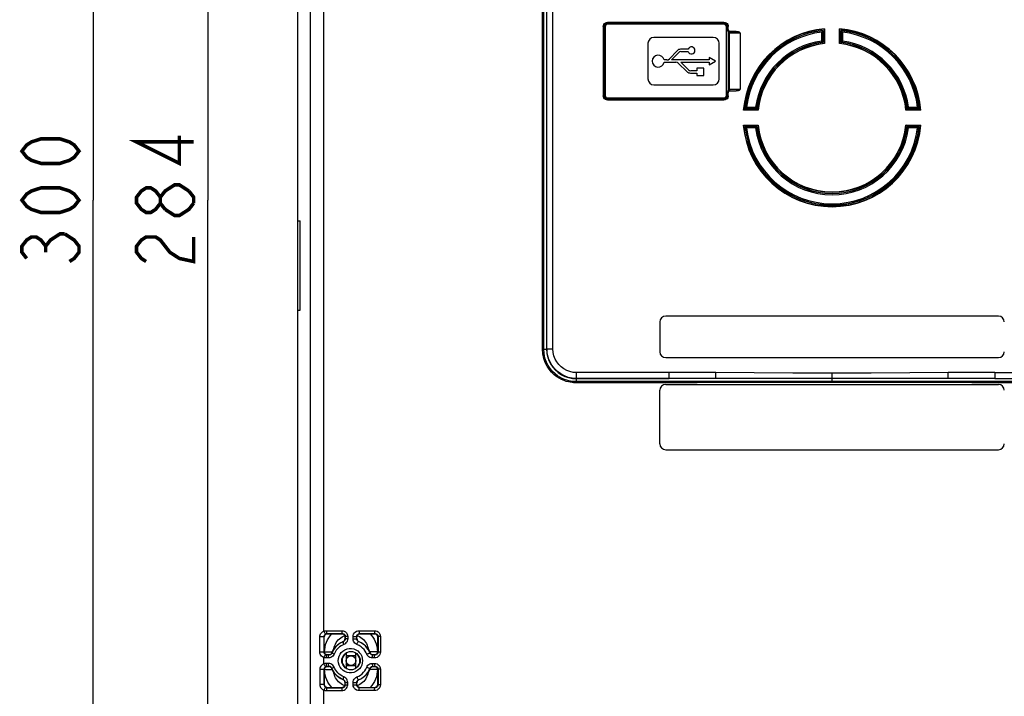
# Model space of a CAD drawing. Extents: x 30 to 410, y 34 to 287.
# Tile 19 of 66: x 30 to 85, y 158 to 196. Entities that reach past the tile are written whole.
import ezdxf

# ---------------------------------------------------------------- set-up
doc = ezdxf.new("R2010")
doc.units = 0
doc.header["$LTSCALE"] = 23.1
doc.layers.get('0').update_dxf_attribs({"linetype": 'CONTINUOUS'})
for name, color, linetype in [('ALL_AXIS', 7, 'CONTINUOUS'), ('ALL_CURVE', 7, 'CONTINUOUS'), ('ALL_DIM', 7, 'CONTINUOUS'), ('ALL_FEATURES', 7, 'CONTINUOUS')]:
    doc.layers.add(name, color=color, linetype=linetype)
doc.dimstyles.get("Standard").update_dxf_attribs({"dimtxt": 2.5, "dimasz": 2.5, "dimexe": 1.25, "dimexo": 0.625, "dimtad": 1, "dimcen": 2.5, "dimazin": 3, "dimtfac": 1, "dimtmove": 0, "dimatfit": 3})

# ---------------------------------------------------------------- blocks, each defined once
blk = doc.blocks.new('_OPEN')
at = {"color": 0, "linetype": 'BYBLOCK'}
for p, q in [((0, 0), (-1, 0.25)), ((-1, -0.25), (0, 0)), ((-1, 0), (0, 0))]:
    blk.add_line(p, q, dxfattribs=at)
blk = doc.blocks.new('*D0')
at = {"layer": 'ALL_DIM', "color": 2, "linetype": 'CONTINUOUS'}
for p, q in [((49.387, 236.238), (32.671, 236.238)), ((33.671, 236.238), (33.671, 186.238)), ((33.671, 136.238), (33.671, 186.238)), ((54.478, 136.238), (32.671, 136.238))]:
    blk.add_line(p, q, dxfattribs=at)
at = {"layer": 'ALL_DIM', "color": 2, "linetype": 'CONTINUOUS', "xscale": 2, "yscale": 2, "zscale": 2}
for p, rotation in [((33.671, 236.238), 90), ((33.671, 136.238), 270)]:
    blk.add_blockref('_OPEN', p, dxfattribs=dict(at, rotation=rotation))
blk = doc.blocks.new('*D19')
at = {"layer": 'ALL_DIM', "color": 2, "linetype": 'CONTINUOUS'}
for p, q in [((47.806, 233.571), (39.107, 233.571)), ((40.107, 233.571), (40.107, 186.238)), ((40.107, 138.904), (40.107, 186.238)), ((47.806, 138.904), (39.107, 138.904))]:
    blk.add_line(p, q, dxfattribs=at)
at = {"layer": 'ALL_DIM', "color": 2, "linetype": 'CONTINUOUS', "xscale": 2, "yscale": 2, "zscale": 2}
for p, rotation in [((40.107, 233.571), 90), ((40.107, 138.904), 270)]:
    blk.add_blockref('_OPEN', p, dxfattribs=dict(at, rotation=rotation))

msp = doc.modelspace()

# ---------------------------------------------------------------- linework, layer by layer
at = {"layer": 'ALL_AXIS', "color": 7, "linetype": 'CONTINUOUS'}
for p, q in [((68.246, 194.104), (66.131, 194.104)), ((66.642, 193.972), (68.246, 193.972)), ((68.246, 194.238), (68.246, 194.104)), ((68.592, 194.038), (68.246, 194.238)), ((68.246, 193.838), (68.592, 194.038)), ((68.246, 193.972), (68.246, 193.838)), ((67.546, 193.638), (67.546, 193.504)), ((67.946, 193.638), (67.546, 193.638)), ((67.946, 193.238), (67.946, 193.638)), ((67.546, 193.372), (67.546, 193.238)), ((67.546, 193.238), (67.946, 193.238)), ((47.872, 160.671), (47.872, 160.138)), ((48.406, 160.671), (47.872, 160.671)), ((48.406, 160.138), (48.406, 160.671)), ((47.872, 160.138), (48.406, 160.138))]:
    msp.add_line(p, q, dxfattribs=at)
msp.add_circle((48.139, 160.404), 0.267, dxfattribs=at)
for centre, radius, start, end in [((67.246, 194.638), 0.2, 199.2688, 160.7312), ((65.38, 194.038), 0.334, 11.3969, 348.6031)]:
    msp.add_arc(centre, radius, start, end, dxfattribs=at)
at = {"layer": 'ALL_CURVE', "color": 4, "linetype": 'CONTINUOUS'}
msp.add_circle((47.914, 160.179), 0.0417, dxfattribs=at)
at = {"layer": 'ALL_DIM', "color": 2, "linetype": 'CONTINUOUS', "const_width": 0.2}
for points in [[(32.871, 188.99), (32.605, 188.646), (32.338, 188.474), (31.805, 188.302), (30.738, 188.302), (30.205, 188.474), (29.938, 188.646), (29.671, 188.99), (29.938, 189.334), (30.205, 189.506), (30.738, 189.678), (31.805, 189.678), (32.338, 189.506), (32.605, 189.334), (32.871, 188.99)], [(39.307, 189.506), (36.107, 189.506), (38.507, 188.302), (38.507, 189.85)], [(32.871, 186.238), (32.605, 185.894), (32.338, 185.722), (31.805, 185.55), (30.738, 185.55), (30.205, 185.722), (29.938, 185.894), (29.671, 186.238), (29.938, 186.582), (30.205, 186.754), (30.738, 186.926), (31.805, 186.926), (32.338, 186.754), (32.605, 186.582), (32.871, 186.238)], [(37.44, 186.066), (37.174, 185.722), (36.907, 185.55), (36.64, 185.55), (36.374, 185.722), (36.107, 186.066), (36.107, 186.41), (36.374, 186.754), (36.64, 186.926), (36.907, 186.926), (37.174, 186.754), (37.44, 186.41)], [(37.707, 185.722), (37.44, 186.066), (37.44, 186.41), (37.707, 186.754), (37.974, 186.926), (38.24, 187.098), (38.507, 187.098), (39.04, 186.754)], [(39.04, 186.754), (39.307, 186.41), (39.307, 186.066)], [(39.307, 186.066), (39.04, 185.722), (38.774, 185.55), (38.507, 185.378), (38.24, 185.378), (37.707, 185.722)], [(29.938, 182.97), (29.671, 183.314), (29.671, 183.658), (29.938, 184.002), (30.205, 184.174), (30.471, 184.174), (30.738, 184.002), (31.005, 183.658), (31.271, 184.002), (31.538, 184.174), (31.805, 184.346), (32.071, 184.346)], [(32.071, 184.346), (32.605, 184.002), (32.871, 183.658), (32.871, 183.314), (32.605, 182.97), (32.338, 182.798)], [(36.64, 182.798), (36.374, 182.97), (36.107, 183.314), (36.107, 183.658), (36.374, 184.002), (36.64, 184.174), (37.174, 184.174), (37.44, 184.002), (37.707, 183.658), (37.974, 183.314), (38.507, 182.97), (39.307, 182.798), (39.307, 184.174)], [(31.005, 183.314), (31.005, 183.658)]]:
    msp.add_lwpolyline(points, dxfattribs=at)
at = {"layer": 'ALL_FEATURES', "color": 7, "linetype": 'CONTINUOUS'}
for p, q in [((45.139, 235.571), (45.139, 137.571)), ((58.955, 177.886), (58.955, 234.571)), ((59.121, 177.886), (59.121, 234.571)), ((62.533, 196.21), (69.078, 196.21)), ((69.072, 196.204), (62.539, 196.204)), ((62.3, 195.977), (62.3, 192.098)), ((62.306, 195.971), (62.306, 192.104)), ((62.372, 195.971), (62.372, 192.104)), ((69.072, 196.138), (62.539, 196.138)), ((69.239, 192.104), (69.239, 195.971)), ((69.306, 195.743), (69.306, 195.971)), ((69.311, 195.81), (69.311, 195.977)), ((69.411, 195.71), (69.752, 195.71)), ((74.624, 195.746), (74.604, 195.723)), ((74.638, 195.761), (74.624, 195.746)), ((74.638, 195.761), (74.638, 195.092)), ((74.706, 195.835), (74.72, 195.851)), ((74.706, 195.835), (74.706, 195.032)), ((74.72, 195.851), (74.72, 195.019)), ((75.558, 195.019), (75.558, 195.851)), ((75.572, 195.835), (75.558, 195.851)), ((75.572, 195.032), (75.572, 195.835)), ((75.64, 195.092), (75.64, 195.761)), ((75.805, 195.809), (75.805, 195.741)), ((75.864, 195.801), (75.896, 195.759)), ((75.896, 195.759), (75.891, 195.727)), ((68.472, 195.371), (65.139, 195.371)), ((69.326, 195.606), (69.326, 192.469)), ((69.972, 195.612), (69.972, 192.464)), ((74.583, 195.14), (74.558, 195.163)), ((74.624, 195.104), (74.583, 195.14)), ((74.638, 195.092), (74.624, 195.104)), ((75.64, 195.092), (75.659, 195.109)), ((76.928, 195.482), (76.916, 195.451)), ((76.976, 195.503), (76.928, 195.482)), ((77.044, 195.404), (77.067, 195.46)), ((64.806, 195.038), (64.806, 193.038)), ((66.439, 194.62), (66.008, 194.166)), ((67.057, 194.704), (66.632, 194.704)), ((66.66, 194.572), (67.057, 194.572)), ((68.806, 193.038), (68.806, 195.038)), ((74.706, 195.032), (74.72, 195.019)), ((75.572, 195.032), (75.558, 195.019)), ((65.863, 194.104), (65.707, 194.104)), ((65.707, 193.972), (66.37, 193.972)), ((66.131, 194.104), (66.515, 194.509)), ((67.082, 193.558), (66.642, 193.972)), ((66.507, 193.917), (67.011, 193.444)), ((67.546, 193.504), (67.219, 193.504)), ((67.193, 193.372), (67.546, 193.372)), ((65.139, 192.704), (68.472, 192.704)), ((69.306, 192.104), (69.306, 192.332)), ((69.411, 192.365), (69.752, 192.365)), ((69.078, 191.865), (62.533, 191.865)), ((62.539, 191.938), (69.072, 191.938)), ((62.539, 191.871), (69.072, 191.871)), ((69.311, 192.098), (69.311, 192.265)), ((70.175, 191.304), (70.159, 191.29)), ((70.991, 191.29), (70.159, 191.29)), ((70.978, 191.304), (70.175, 191.304)), ((70.917, 191.372), (70.249, 191.372)), ((70.917, 191.372), (70.901, 191.391)), ((70.978, 191.304), (70.991, 191.29)), ((79.3, 191.304), (79.287, 191.29)), ((80.119, 191.29), (79.287, 191.29)), ((80.103, 191.304), (79.3, 191.304)), ((79.361, 191.372), (79.372, 191.385)), ((80.029, 191.372), (79.361, 191.372)), ((79.372, 191.385), (79.409, 191.426)), ((79.409, 191.426), (79.431, 191.452)), ((80.014, 191.385), (79.991, 191.406)), ((80.029, 191.372), (80.014, 191.385)), ((80.103, 191.304), (80.119, 191.29)), ((70.175, 190.438), (70.159, 190.452)), ((70.159, 190.452), (70.991, 190.452)), ((70.175, 190.438), (70.978, 190.438)), ((70.249, 190.37), (70.264, 190.356)), ((70.249, 190.37), (70.917, 190.37)), ((70.264, 190.356), (70.287, 190.336)), ((70.869, 190.315), (70.847, 190.29)), ((70.906, 190.356), (70.869, 190.315)), ((70.917, 190.37), (70.906, 190.356)), ((70.978, 190.438), (70.991, 190.452)), ((79.3, 190.438), (79.287, 190.452)), ((79.287, 190.452), (80.119, 190.452)), ((79.3, 190.438), (80.103, 190.438)), ((79.361, 190.37), (79.377, 190.351)), ((79.361, 190.37), (80.029, 190.37)), ((80.103, 190.438), (80.119, 190.452)), ((74.472, 186), (74.464, 185.938)), ((74.605, 185.954), (74.564, 185.921)), ((74.608, 185.987), (74.605, 185.954)), ((75.67, 185.987), (75.673, 185.954)), ((75.673, 185.954), (75.714, 185.921)), ((75.806, 186), (75.814, 185.938)), ((45.139, 185.071), (45.284, 185.071)), ((45.284, 180.071), (45.284, 185.071)), ((45.139, 180.071), (45.284, 180.071)), ((84.472, 179.738), (65.806, 179.738)), ((65.472, 179.404), (65.472, 177.738)), ((65.806, 177.404), (84.472, 177.404)), ((65.806, 175.904), (84.472, 175.904)), ((84.278, 176.232), (86.884, 176.228)), ((65.472, 172.571), (65.472, 175.571)), ((65.806, 172.238), (84.472, 172.238)), ((46.639, 160.905), (46.639, 161.737)), ((46.806, 161.904), (47.639, 161.904)), ((47.702, 161.486), (47.737, 161.505)), ((47.806, 161.64), (47.806, 161.738)), ((48.472, 161.641), (48.472, 161.737)), ((48.542, 161.505), (48.576, 161.486)), ((48.639, 161.904), (49.472, 161.904)), ((49.639, 160.904), (49.639, 161.738)), ((47.039, 160.807), (47.057, 160.841)), ((47.872, 160.826), (47.872, 160.671)), ((48.406, 160.671), (48.406, 160.826)), ((49.22, 160.842), (49.239, 160.808)), ((46.806, 160.738), (46.903, 160.737)), ((49.375, 160.737), (49.472, 160.738)), ((46.639, 159.071), (46.639, 159.904)), ((46.806, 160.071), (46.903, 160.071)), ((47.057, 159.967), (47.039, 160.001)), ((47.872, 160.138), (47.872, 159.983)), ((48.406, 159.983), (48.406, 160.138)), ((49.239, 160.001), (49.22, 159.966)), ((49.375, 160.071), (49.472, 160.071)), ((49.639, 159.07), (49.639, 159.905)), ((47.737, 159.304), (47.702, 159.323)), ((47.806, 159.07), (47.806, 159.169)), ((48.472, 159.071), (48.472, 159.168)), ((48.576, 159.323), (48.542, 159.304)), ((46.806, 158.904), (47.639, 158.904)), ((48.639, 158.904), (49.472, 158.904))]:
    msp.add_line(p, q, dxfattribs=at)
at = {"layer": 'ALL_FEATURES', "color": 9, "linetype": 'CONTINUOUS'}
for p, q in [((58.88, 177.886), (58.88, 234.571)), ((59.133, 177.898), (59.133, 234.571)), ((59.467, 177.898), (59.467, 234.571)), ((45.844, 231.738), (45.844, 141.436)), ((46.619, 162.057), (46.619, 231.738)), ((62.533, 196.21), (62.539, 196.204)), ((69.072, 196.204), (69.078, 196.21)), ((62.3, 195.977), (62.306, 195.971)), ((62.406, 195.971), (62.372, 195.971)), ((62.406, 195.971), (62.406, 192.104)), ((62.539, 196.104), (62.539, 196.138)), ((69.072, 196.104), (62.539, 196.104)), ((69.072, 196.104), (69.072, 196.138)), ((69.206, 192.104), (69.206, 195.971)), ((69.206, 195.971), (69.239, 195.971)), ((69.306, 195.971), (69.311, 195.977)), ((69.311, 195.81), (69.308, 195.807)), ((69.411, 195.71), (69.408, 195.707)), ((69.752, 195.71), (69.408, 195.707)), ((74.558, 195.163), (74.558, 195.671)), ((74.624, 195.104), (74.624, 195.746)), ((75.654, 195.746), (75.654, 195.104)), ((75.72, 195.671), (75.72, 195.163)), ((69.36, 195.606), (69.326, 195.606)), ((69.972, 195.612), (69.36, 195.606)), ((69.36, 195.606), (69.36, 192.469)), ((77.098, 195.379), (77.122, 195.435)), ((69.36, 192.469), (69.326, 192.469)), ((69.36, 192.469), (69.972, 192.464)), ((69.408, 192.368), (69.411, 192.365)), ((69.408, 192.368), (69.752, 192.365)), ((62.3, 192.098), (62.306, 192.104)), ((62.406, 192.104), (62.372, 192.104)), ((62.533, 191.865), (62.539, 191.871)), ((62.539, 191.971), (62.539, 191.938)), ((62.539, 191.971), (69.072, 191.971)), ((69.072, 191.971), (69.072, 191.938)), ((69.078, 191.865), (69.072, 191.871)), ((69.206, 192.104), (69.239, 192.104)), ((69.311, 192.098), (69.306, 192.104)), ((69.308, 192.268), (69.311, 192.265)), ((70.264, 191.385), (70.906, 191.385)), ((70.339, 191.452), (70.847, 191.452)), ((79.372, 191.385), (80.014, 191.385)), ((79.431, 191.452), (79.939, 191.452)), ((70.906, 190.356), (70.264, 190.356)), ((70.847, 190.29), (70.339, 190.29)), ((80.014, 190.356), (79.372, 190.356)), ((79.939, 190.29), (79.431, 190.29)), ((74.413, 186.009), (74.405, 185.949)), ((75.865, 186.009), (75.873, 185.949)), ((58.88, 177.886), (59.121, 177.886)), ((59.133, 177.898), (59.121, 177.886)), ((59.133, 177.898), (59.467, 177.898)), ((60.8, 176.232), (60.8, 176.565)), ((66, 176.565), (60.8, 176.565)), ((66, 176.232), (66, 176.565)), ((68.618, 176.235), (68.617, 176.568)), ((75.139, 176.004), (75.139, 176.526)), ((81.66, 176.235), (81.661, 176.568)), ((84.278, 176.565), (84.278, 176.232)), ((84.278, 176.565), (89.478, 176.565)), ((60.8, 176.232), (60.791, 176.223)), ((60.792, 176.057), (60.791, 176.223)), ((66, 176.232), (60.8, 176.232)), ((84.278, 176.232), (89.478, 176.232)), ((46.754, 162.086), (47.619, 162.086)), ((46.791, 161.919), (46.806, 161.904)), ((46.791, 161.919), (47.654, 161.919)), ((47.654, 161.919), (47.639, 161.904)), ((48.59, 162.086), (49.454, 162.086)), ((48.624, 161.919), (48.639, 161.904)), ((48.624, 161.919), (49.487, 161.919)), ((49.487, 161.919), (49.472, 161.904)), ((46.382, 160.891), (46.382, 161.751)), ((46.382, 161.751), (46.625, 161.751)), ((46.625, 160.891), (46.625, 161.751)), ((46.625, 161.751), (46.639, 161.737)), ((47.716, 161.475), (47.702, 161.486)), ((47.721, 161.782), (47.789, 161.81)), ((47.821, 161.754), (47.806, 161.738)), ((47.821, 161.629), (47.806, 161.64)), ((47.821, 161.754), (47.821, 161.629)), ((47.953, 161.754), (47.821, 161.754)), ((47.953, 161.629), (47.821, 161.629)), ((47.953, 161.754), (47.953, 161.629)), ((48.256, 161.631), (48.256, 161.751)), ((48.256, 161.751), (48.458, 161.751)), ((48.256, 161.631), (48.458, 161.631)), ((48.458, 161.631), (48.458, 161.751)), ((48.458, 161.751), (48.472, 161.737)), ((48.458, 161.631), (48.472, 161.641)), ((48.49, 161.809), (48.528, 161.795)), ((48.563, 161.475), (48.576, 161.486)), ((49.655, 161.754), (49.639, 161.738)), ((49.655, 161.754), (49.655, 160.888)), ((49.788, 161.754), (49.655, 161.754)), ((49.788, 161.754), (49.788, 160.888)), ((46.382, 160.891), (46.625, 160.891)), ((46.625, 160.891), (46.639, 160.905)), ((46.655, 160.836), (46.655, 160.896)), ((46.655, 160.896), (47.084, 160.895)), ((47.068, 160.827), (47.057, 160.841)), ((49.623, 160.896), (49.194, 160.895)), ((49.21, 160.829), (49.22, 160.842)), ((49.612, 161.067), (49.623, 160.896)), ((49.623, 160.896), (49.623, 160.835)), ((49.655, 160.888), (49.639, 160.904)), ((49.788, 160.888), (49.655, 160.888)), ((46.619, 160.224), (46.619, 160.585)), ((46.877, 160.556), (46.754, 160.556)), ((46.791, 160.723), (46.806, 160.738)), ((46.913, 160.723), (46.791, 160.723)), ((46.913, 160.723), (46.903, 160.737)), ((49.454, 160.556), (49.332, 160.556)), ((49.365, 160.723), (49.375, 160.737)), ((49.487, 160.723), (49.365, 160.723)), ((49.487, 160.723), (49.472, 160.738)), ((46.382, 159.917), (46.382, 159.058)), ((46.625, 159.917), (46.382, 159.917)), ((46.625, 159.917), (46.625, 159.058)), ((46.625, 159.917), (46.639, 159.904)), ((46.655, 159.912), (46.655, 159.972)), ((46.655, 159.912), (47.084, 159.914)), ((46.666, 159.741), (46.655, 159.912)), ((46.877, 160.253), (46.754, 160.253)), ((46.791, 160.086), (46.806, 160.071)), ((46.913, 160.086), (46.791, 160.086)), ((46.913, 160.086), (46.903, 160.071)), ((47.068, 159.982), (47.057, 159.967)), ((49.623, 159.912), (49.194, 159.914)), ((49.21, 159.98), (49.22, 159.966)), ((49.332, 160.252), (49.454, 160.252)), ((49.365, 160.086), (49.375, 160.071)), ((49.365, 160.086), (49.487, 160.086)), ((49.487, 160.086), (49.472, 160.071)), ((49.623, 159.973), (49.623, 159.912)), ((49.655, 159.92), (49.639, 159.905)), ((49.655, 159.92), (49.655, 159.055)), ((49.788, 159.92), (49.655, 159.92)), ((49.788, 159.92), (49.788, 159.055)), ((47.716, 159.334), (47.702, 159.323)), ((47.821, 159.179), (47.806, 159.169)), ((47.821, 159.054), (47.821, 159.179)), ((47.821, 159.179), (47.953, 159.179)), ((47.953, 159.054), (47.953, 159.179)), ((48.256, 159.057), (48.256, 159.178)), ((48.256, 159.178), (48.458, 159.178)), ((48.458, 159.057), (48.458, 159.178)), ((48.458, 159.178), (48.472, 159.168)), ((48.563, 159.333), (48.576, 159.323)), ((46.625, 159.058), (46.382, 159.058)), ((46.619, 141.436), (46.619, 158.751)), ((46.625, 159.058), (46.639, 159.071)), ((46.754, 158.723), (47.619, 158.722)), ((46.791, 158.889), (46.806, 158.904)), ((46.791, 158.889), (47.654, 158.889)), ((47.654, 158.889), (47.639, 158.904)), ((47.789, 158.999), (47.75, 159.014)), ((47.821, 159.054), (47.806, 159.07)), ((47.821, 159.054), (47.953, 159.054)), ((48.256, 159.057), (48.458, 159.057)), ((48.458, 159.057), (48.472, 159.071)), ((48.557, 159.027), (48.49, 158.999)), ((49.454, 158.723), (48.59, 158.723)), ((48.624, 158.889), (48.639, 158.904)), ((49.487, 158.889), (48.624, 158.889)), ((49.487, 158.889), (49.472, 158.904)), ((49.655, 159.055), (49.639, 159.07)), ((49.788, 159.055), (49.655, 159.055))]:
    msp.add_line(p, q, dxfattribs=at)
at = {"layer": 'ALL_FEATURES', "color": 7, "linetype": 'CONTINUOUS'}
for points in [[(62.3, 195.977), (62.308, 196.037), (62.331, 196.093), (62.368, 196.142), (62.416, 196.179), (62.473, 196.202), (62.533, 196.21)], [(62.539, 196.204), (62.479, 196.196), (62.422, 196.173), (62.374, 196.136), (62.337, 196.088), (62.314, 196.031), (62.306, 195.971)], [(69.306, 195.971), (69.298, 196.031), (69.274, 196.088), (69.237, 196.136), (69.189, 196.173), (69.133, 196.196), (69.072, 196.204)], [(69.078, 196.21), (69.139, 196.202), (69.195, 196.179), (69.243, 196.142), (69.28, 196.093), (69.304, 196.037), (69.311, 195.977)], [(69.306, 195.743), (69.309, 195.703), (69.317, 195.667), (69.324, 195.636), (69.326, 195.606)], [(69.311, 195.81), (69.316, 195.779), (69.331, 195.751), (69.353, 195.729), (69.381, 195.715), (69.411, 195.71)], [(69.752, 195.71), (69.794, 195.708), (69.831, 195.704), (69.865, 195.696), (69.894, 195.687), (69.92, 195.675), (69.942, 195.662), (69.958, 195.646), (69.969, 195.629), (69.972, 195.612)], [(74.604, 195.723), (74.582, 195.699), (74.558, 195.671)], [(75.64, 195.761), (75.659, 195.74), (75.674, 195.723), (75.696, 195.699), (75.72, 195.671)], [(75.659, 195.109), (75.695, 195.14), (75.72, 195.163)], [(77.098, 195.379), (77.07, 195.391), (77.05, 195.4), (77.044, 195.404)], [(69.326, 192.469), (69.325, 192.446), (69.32, 192.422), (69.314, 192.396), (69.308, 192.366), (69.306, 192.332)], [(69.411, 192.365), (69.381, 192.36), (69.353, 192.346), (69.331, 192.324), (69.316, 192.296), (69.311, 192.265)], [(69.972, 192.464), (69.969, 192.446), (69.958, 192.429), (69.942, 192.413), (69.92, 192.4), (69.894, 192.388), (69.865, 192.379), (69.831, 192.372), (69.794, 192.367), (69.752, 192.365)], [(62.533, 191.865), (62.473, 191.873), (62.416, 191.896), (62.368, 191.933), (62.331, 191.982), (62.308, 192.038), (62.3, 192.098)], [(62.306, 192.104), (62.314, 192.044), (62.337, 191.988), (62.374, 191.939), (62.422, 191.902), (62.479, 191.879), (62.539, 191.871)], [(69.072, 191.871), (69.133, 191.879), (69.189, 191.902), (69.237, 191.939), (69.274, 191.988), (69.298, 192.044), (69.306, 192.104)], [(69.311, 192.098), (69.304, 192.038), (69.28, 191.982), (69.243, 191.933), (69.195, 191.896), (69.139, 191.873), (69.078, 191.865)], [(70.249, 191.372), (70.27, 191.391), (70.287, 191.406), (70.311, 191.428), (70.339, 191.452)], [(70.901, 191.391), (70.869, 191.426), (70.847, 191.452)], [(79.991, 191.406), (79.967, 191.428), (79.939, 191.452)], [(70.287, 190.336), (70.311, 190.314), (70.339, 190.29)], [(79.377, 190.351), (79.409, 190.315), (79.431, 190.29)], [(80.029, 190.37), (80.008, 190.351), (79.991, 190.336), (79.967, 190.314), (79.939, 190.29)], [(74.413, 186.009), (74.443, 186.005), (74.465, 186.001), (74.472, 186)], [(75.806, 186), (75.813, 186.001), (75.835, 186.005), (75.865, 186.009)], [(60.792, 176.057), (60.721, 176.058), (60.644, 176.062), (60.559, 176.071), (60.466, 176.085), (60.363, 176.106), (60.25, 176.137), (60.128, 176.179), (59.999, 176.235), (59.866, 176.305), (59.734, 176.389), (59.598, 176.494), (59.455, 176.63), (59.321, 176.789), (59.206, 176.961), (59.109, 177.152), (59.027, 177.377), (58.973, 177.631), (58.955, 177.886)], [(59.121, 177.886), (59.135, 177.67), (59.178, 177.458), (59.247, 177.253), (59.342, 177.058), (59.462, 176.878), (59.605, 176.715), (59.768, 176.571), (59.949, 176.449), (60.146, 176.352), (60.355, 176.281), (60.571, 176.238), (60.791, 176.223)], [(60.791, 176.223), (63.394, 176.228), (66, 176.232)], [(75.139, 176.071), (73.784, 176.071), (72.562, 176.07), (71.477, 176.07), (70.509, 176.069), (69.574, 176.069), (68.606, 176.068), (67.577, 176.067), (66.464, 176.066), (65.25, 176.064), (63.912, 176.062), (62.433, 176.06), (60.792, 176.057)], [(68.618, 176.235), (67.779, 176.234), (66.912, 176.233), (66, 176.232)], [(75.139, 176.238), (72.964, 176.237), (70.79, 176.236), (68.618, 176.235)], [(81.66, 176.235), (79.488, 176.236), (77.314, 176.237), (75.139, 176.238)], [(89.486, 176.057), (88.139, 176.059), (86.922, 176.061), (85.842, 176.063), (84.876, 176.064), (83.943, 176.066), (82.976, 176.067), (81.947, 176.068), (80.834, 176.069), (79.617, 176.07), (78.275, 176.07), (76.789, 176.071), (75.139, 176.071)], [(84.278, 176.232), (83.405, 176.233), (82.532, 176.234), (81.66, 176.235)], [(46.806, 161.904), (46.762, 161.898), (46.722, 161.882), (46.687, 161.854), (46.661, 161.819), (46.644, 161.779), (46.639, 161.737)], [(47.057, 160.841), (47.14, 161.007), (47.249, 161.158), (47.381, 161.291), (47.533, 161.401), (47.702, 161.486)], [(47.716, 161.475), (47.619, 161.431), (47.527, 161.379), (47.436, 161.316), (47.351, 161.244), (47.276, 161.166), (47.212, 161.086), (47.159, 161.007), (47.112, 160.924), (47.068, 160.827)], [(47.806, 161.738), (47.8, 161.781), (47.784, 161.82), (47.758, 161.855), (47.723, 161.882), (47.683, 161.899), (47.639, 161.904)], [(47.737, 161.505), (47.766, 161.532), (47.788, 161.564), (47.801, 161.601), (47.806, 161.64)], [(48.639, 161.904), (48.596, 161.899), (48.555, 161.882), (48.52, 161.855), (48.494, 161.82), (48.478, 161.78), (48.472, 161.737)], [(48.472, 161.641), (48.477, 161.602), (48.491, 161.564), (48.512, 161.532), (48.542, 161.505)], [(49.21, 160.829), (49.167, 160.925), (49.109, 161.025), (49.034, 161.13), (48.944, 161.229), (48.839, 161.319), (48.716, 161.401), (48.563, 161.475)], [(48.576, 161.486), (48.745, 161.401), (48.897, 161.291), (49.028, 161.159), (49.137, 161.008), (49.22, 160.842)], [(49.639, 161.738), (49.634, 161.78), (49.617, 161.82), (49.591, 161.855), (49.556, 161.882), (49.516, 161.899), (49.472, 161.904)], [(46.639, 160.905), (46.644, 160.862), (46.661, 160.822), (46.687, 160.787), (46.722, 160.76), (46.762, 160.743), (46.806, 160.738)], [(48.639, 160.404), (48.628, 160.507), (48.597, 160.606), (48.545, 160.696), (48.476, 160.774), (48.391, 160.836), (48.295, 160.879), (48.192, 160.902), (48.086, 160.902), (47.983, 160.879), (47.886, 160.836), (47.802, 160.774), (47.732, 160.696), (47.681, 160.605), (47.649, 160.507), (47.639, 160.404)], [(49.472, 160.738), (49.516, 160.743), (49.556, 160.76), (49.591, 160.787), (49.617, 160.822), (49.634, 160.861), (49.639, 160.904)], [(46.903, 160.737), (46.942, 160.742), (46.98, 160.756), (47.012, 160.778), (47.039, 160.807)], [(47.639, 160.404), (47.649, 160.302), (47.681, 160.203), (47.732, 160.113), (47.802, 160.035), (47.886, 159.973), (47.983, 159.929), (48.086, 159.907), (48.192, 159.907), (48.295, 159.929), (48.391, 159.972), (48.476, 160.034), (48.545, 160.113), (48.597, 160.203), (48.628, 160.302), (48.639, 160.404)], [(49.239, 160.808), (49.266, 160.778), (49.298, 160.756), (49.336, 160.742), (49.375, 160.737)], [(46.806, 160.071), (46.762, 160.065), (46.722, 160.048), (46.687, 160.021), (46.661, 159.986), (46.644, 159.946), (46.639, 159.904)], [(47.039, 160.001), (47.012, 160.03), (46.98, 160.052), (46.942, 160.066), (46.903, 160.071)], [(47.702, 159.323), (47.533, 159.407), (47.381, 159.517), (47.249, 159.65), (47.14, 159.801), (47.057, 159.967)], [(47.716, 159.334), (47.608, 159.383), (47.506, 159.443), (47.408, 159.515), (47.318, 159.598), (47.241, 159.685), (47.177, 159.773), (47.121, 159.868), (47.068, 159.982)], [(48.563, 159.333), (48.688, 159.392), (48.803, 159.463), (48.91, 159.549), (49.004, 159.643), (49.081, 159.741), (49.149, 159.849), (49.21, 159.98)], [(49.22, 159.966), (49.137, 159.801), (49.028, 159.649), (48.897, 159.517), (48.745, 159.407), (48.576, 159.323)], [(49.375, 160.071), (49.336, 160.066), (49.298, 160.052), (49.266, 160.03), (49.239, 160.001)], [(49.639, 159.905), (49.634, 159.947), (49.617, 159.987), (49.591, 160.022), (49.556, 160.048), (49.516, 160.065), (49.472, 160.071)], [(47.806, 159.169), (47.801, 159.207), (47.788, 159.244), (47.766, 159.277), (47.737, 159.304)], [(48.542, 159.304), (48.512, 159.277), (48.49, 159.244), (48.477, 159.207), (48.472, 159.168)], [(46.639, 159.071), (46.644, 159.029), (46.661, 158.989), (46.687, 158.954), (46.722, 158.927), (46.762, 158.91), (46.806, 158.904)], [(47.639, 158.904), (47.683, 158.91), (47.723, 158.927), (47.758, 158.954), (47.784, 158.988), (47.8, 159.028), (47.806, 159.07)], [(48.472, 159.071), (48.478, 159.029), (48.494, 158.989), (48.52, 158.954), (48.555, 158.927), (48.596, 158.91), (48.639, 158.904)], [(49.472, 158.904), (49.516, 158.91), (49.556, 158.927), (49.591, 158.954), (49.617, 158.988), (49.634, 159.028), (49.639, 159.07)]]:
    msp.add_lwpolyline(points, dxfattribs=at)
at = {"layer": 'ALL_FEATURES', "color": 9, "linetype": 'CONTINUOUS'}
for points in [[(69.308, 195.807), (69.308, 195.802), (69.307, 195.788), (69.306, 195.768), (69.306, 195.743)], [(69.408, 195.707), (69.378, 195.712), (69.35, 195.726), (69.328, 195.748), (69.313, 195.776), (69.308, 195.807)], [(69.408, 195.707), (69.397, 195.704), (69.386, 195.695), (69.377, 195.682), (69.37, 195.667), (69.365, 195.648), (69.361, 195.628), (69.36, 195.606)], [(69.306, 192.332), (69.306, 192.306), (69.307, 192.286), (69.308, 192.273), (69.308, 192.268)], [(69.408, 192.368), (69.378, 192.363), (69.35, 192.349), (69.328, 192.327), (69.313, 192.299), (69.308, 192.268)], [(69.36, 192.469), (69.361, 192.449), (69.364, 192.429), (69.37, 192.41), (69.377, 192.393), (69.386, 192.38), (69.397, 192.371), (69.408, 192.368)], [(60.784, 175.99), (60.711, 175.991), (60.631, 175.996), (60.543, 176.005), (60.447, 176.02), (60.34, 176.042), (60.223, 176.073), (60.096, 176.117), (59.962, 176.175), (59.825, 176.247), (59.687, 176.335), (59.546, 176.444), (59.398, 176.584), (59.259, 176.749), (59.141, 176.927), (59.039, 177.125), (58.954, 177.359), (58.898, 177.622), (58.88, 177.886)], [(60.8, 176.232), (60.559, 176.249), (60.332, 176.299), (60.113, 176.38), (59.908, 176.49), (59.72, 176.629), (59.554, 176.792), (59.411, 176.976), (59.297, 177.179), (59.209, 177.402), (59.153, 177.645), (59.133, 177.898)], [(60.8, 176.565), (60.607, 176.579), (60.426, 176.619), (60.251, 176.683), (60.086, 176.772), (59.936, 176.882), (59.803, 177.013), (59.689, 177.161), (59.597, 177.322), (59.527, 177.501), (59.482, 177.695), (59.467, 177.898)], [(68.617, 176.568), (67.779, 176.567), (66.912, 176.566), (66, 176.565)], [(75.139, 176.526), (72.943, 176.536), (70.769, 176.557), (68.617, 176.568)], [(81.661, 176.568), (79.51, 176.557), (77.336, 176.536), (75.139, 176.526)], [(84.278, 176.565), (83.405, 176.566), (82.533, 176.567), (81.661, 176.568)], [(60.784, 175.99), (60.785, 176.016), (60.786, 176.037), (60.789, 176.052), (60.792, 176.057)], [(75.139, 176.004), (73.783, 176.004), (72.56, 176.004), (71.475, 176.003), (70.506, 176.003), (69.571, 176.002), (68.603, 176.001), (67.573, 176), (66.46, 175.999), (65.244, 175.998), (63.907, 175.996), (62.426, 175.993), (60.784, 175.99)], [(89.494, 175.99), (88.146, 175.993), (86.929, 175.995), (85.848, 175.996), (84.881, 175.998), (83.947, 175.999), (82.98, 176), (81.95, 176.001), (80.837, 176.002), (79.619, 176.003), (78.277, 176.004), (76.79, 176.004), (75.139, 176.004)], [(46.382, 161.751), (46.387, 161.806), (46.404, 161.862), (46.435, 161.918), (46.481, 161.972), (46.543, 162.02), (46.619, 162.057)], [(46.619, 162.057), (46.646, 162.068), (46.671, 162.075), (46.695, 162.081), (46.717, 162.084), (46.737, 162.085), (46.754, 162.086)], [(46.619, 162.057), (46.638, 162.016), (46.658, 161.978), (46.678, 161.945), (46.697, 161.921), (46.712, 161.907), (46.723, 161.905)], [(46.723, 161.905), (46.737, 161.91), (46.749, 161.914), (46.761, 161.916), (46.772, 161.918), (46.782, 161.919), (46.791, 161.919)], [(46.754, 162.086), (46.756, 162.035), (46.761, 161.989), (46.769, 161.952), (46.779, 161.928), (46.791, 161.919)], [(47.619, 162.086), (47.621, 162.035), (47.626, 161.989), (47.633, 161.952), (47.643, 161.928), (47.654, 161.919)], [(47.619, 162.086), (47.695, 162.077), (47.765, 162.052), (47.828, 162.013), (47.88, 161.96), (47.919, 161.898), (47.944, 161.828), (47.953, 161.754)], [(47.654, 161.919), (47.692, 161.915), (47.728, 161.903), (47.759, 161.883), (47.785, 161.857), (47.805, 161.826), (47.817, 161.791), (47.821, 161.754)], [(48.256, 161.751), (48.264, 161.825), (48.288, 161.894), (48.327, 161.957), (48.379, 162.011), (48.442, 162.051), (48.514, 162.077), (48.59, 162.086)], [(48.458, 161.751), (48.462, 161.788), (48.474, 161.823), (48.493, 161.855), (48.519, 161.881), (48.55, 161.902), (48.586, 161.915), (48.624, 161.919)], [(48.59, 162.086), (48.592, 162.035), (48.596, 161.989), (48.604, 161.952), (48.613, 161.928), (48.624, 161.919)], [(49.454, 162.086), (49.456, 162.035), (49.461, 161.989), (49.468, 161.952), (49.477, 161.928), (49.487, 161.919)], [(49.454, 162.086), (49.53, 162.077), (49.601, 162.052), (49.664, 162.013), (49.716, 161.961), (49.755, 161.898), (49.78, 161.828), (49.788, 161.754)], [(49.487, 161.919), (49.525, 161.915), (49.561, 161.903), (49.592, 161.883), (49.618, 161.857), (49.638, 161.826), (49.65, 161.791), (49.655, 161.754)], [(46.625, 161.751), (46.627, 161.778), (46.635, 161.806), (46.647, 161.835), (46.666, 161.862), (46.692, 161.886), (46.723, 161.905)], [(46.655, 160.896), (46.662, 161.031), (46.681, 161.167), (46.714, 161.303), (46.76, 161.437), (46.818, 161.566), (46.888, 161.688), (46.969, 161.802), (47.056, 161.904)], [(47.168, 161.046), (47.172, 161.074), (47.194, 161.164), (47.224, 161.253), (47.263, 161.338), (47.309, 161.419), (47.363, 161.495), (47.423, 161.566), (47.49, 161.63), (47.562, 161.688), (47.64, 161.739), (47.721, 161.782)], [(47.742, 161.32), (47.727, 161.365), (47.715, 161.407), (47.71, 161.44), (47.71, 161.464), (47.716, 161.475)], [(47.821, 161.629), (47.818, 161.597), (47.809, 161.567), (47.794, 161.538), (47.774, 161.513), (47.748, 161.491), (47.716, 161.475)], [(47.953, 161.629), (47.946, 161.565), (47.928, 161.504), (47.898, 161.447), (47.858, 161.397), (47.805, 161.353), (47.742, 161.32)], [(48.467, 161.32), (48.407, 161.351), (48.357, 161.392), (48.315, 161.442), (48.284, 161.497), (48.264, 161.561), (48.256, 161.631)], [(48.563, 161.475), (48.533, 161.491), (48.508, 161.511), (48.487, 161.536), (48.472, 161.564), (48.462, 161.596), (48.458, 161.631)], [(48.467, 161.32), (48.484, 161.362), (48.503, 161.4), (48.521, 161.433), (48.538, 161.458), (48.552, 161.472), (48.563, 161.475)], [(48.528, 161.795), (48.611, 161.754), (48.69, 161.706), (48.764, 161.651), (48.833, 161.589), (48.895, 161.52), (48.951, 161.446), (49, 161.367), (49.041, 161.283), (49.074, 161.196), (49.099, 161.106), (49.109, 161.047)], [(49.22, 161.904), (49.279, 161.84), (49.363, 161.728), (49.437, 161.609), (49.499, 161.482), (49.549, 161.351), (49.587, 161.216), (49.612, 161.067)], [(46.619, 160.585), (46.547, 160.62), (46.487, 160.664), (46.442, 160.715), (46.409, 160.769), (46.389, 160.829), (46.382, 160.891)], [(46.723, 160.737), (46.693, 160.755), (46.669, 160.777), (46.65, 160.803), (46.636, 160.83), (46.628, 160.86), (46.625, 160.891)], [(47.068, 160.827), (47.054, 160.798), (47.034, 160.773), (47.01, 160.753), (46.981, 160.737), (46.949, 160.726), (46.913, 160.723)], [(47.187, 160.766), (47.148, 160.782), (47.115, 160.798), (47.089, 160.811), (47.073, 160.821), (47.068, 160.827)], [(47.742, 161.32), (47.659, 161.283), (47.58, 161.238), (47.502, 161.184), (47.43, 161.123), (47.365, 161.056), (47.31, 160.987), (47.264, 160.92), (47.224, 160.849), (47.187, 160.766)], [(47.422, 160.404), (47.433, 160.528), (47.467, 160.648), (47.522, 160.76), (47.596, 160.859), (47.688, 160.945), (47.797, 161.012), (47.915, 161.059), (48.039, 161.083), (48.165, 161.083), (48.29, 161.06), (48.408, 161.014), (48.515, 160.949), (48.606, 160.866), (48.682, 160.768), (48.739, 160.654), (48.775, 160.531), (48.787, 160.404)], [(47.625, 160.404), (47.632, 160.492), (47.655, 160.578), (47.692, 160.659), (47.742, 160.732), (47.805, 160.795), (47.878, 160.848), (47.961, 160.887), (48.048, 160.911), (48.137, 160.919), (48.227, 160.912), (48.315, 160.888), (48.397, 160.85), (48.47, 160.8), (48.532, 160.738), (48.583, 160.666), (48.622, 160.583), (48.647, 160.494), (48.655, 160.404)], [(49.021, 160.767), (48.984, 160.85), (48.935, 160.935), (48.871, 161.024), (48.793, 161.109), (48.704, 161.186), (48.598, 161.257), (48.467, 161.32)], [(49.021, 160.767), (49.066, 160.785), (49.11, 160.801), (49.149, 160.815), (49.181, 160.824), (49.202, 160.829), (49.21, 160.829)], [(49.365, 160.723), (49.332, 160.726), (49.301, 160.736), (49.272, 160.751), (49.248, 160.772), (49.227, 160.797), (49.21, 160.829)], [(49.788, 160.888), (49.78, 160.816), (49.756, 160.747), (49.718, 160.684), (49.666, 160.631), (49.603, 160.591), (49.531, 160.565), (49.454, 160.556)], [(49.655, 160.888), (49.651, 160.852), (49.639, 160.817), (49.619, 160.786), (49.593, 160.76), (49.562, 160.74), (49.526, 160.727), (49.487, 160.723)], [(46.619, 160.585), (46.638, 160.626), (46.658, 160.664), (46.678, 160.696), (46.697, 160.72), (46.712, 160.734), (46.723, 160.737)], [(46.754, 160.556), (46.72, 160.558), (46.69, 160.562), (46.663, 160.569), (46.64, 160.576), (46.619, 160.585)], [(46.791, 160.723), (46.774, 160.723), (46.759, 160.726), (46.745, 160.729), (46.734, 160.733), (46.723, 160.737)], [(46.754, 160.556), (46.756, 160.607), (46.761, 160.653), (46.769, 160.69), (46.779, 160.714), (46.791, 160.723)], [(47.187, 160.766), (47.157, 160.708), (47.118, 160.658), (47.069, 160.617), (47.013, 160.585), (46.948, 160.564), (46.877, 160.556)], [(46.877, 160.556), (46.879, 160.607), (46.884, 160.653), (46.892, 160.69), (46.902, 160.714), (46.913, 160.723)], [(48.787, 160.404), (48.775, 160.28), (48.741, 160.16), (48.686, 160.048), (48.612, 159.949), (48.52, 159.864), (48.412, 159.796), (48.293, 159.749), (48.169, 159.726), (48.043, 159.725), (47.918, 159.749), (47.8, 159.795), (47.693, 159.86), (47.602, 159.943), (47.527, 160.042), (47.47, 160.155), (47.434, 160.278), (47.422, 160.404)], [(48.655, 160.404), (48.647, 160.316), (48.624, 160.23), (48.586, 160.148), (48.536, 160.075), (48.474, 160.012), (48.4, 159.96), (48.317, 159.921), (48.23, 159.897), (48.141, 159.889), (48.051, 159.897), (47.963, 159.921), (47.881, 159.959), (47.809, 160.01), (47.747, 160.071), (47.696, 160.144), (47.657, 160.226), (47.633, 160.314), (47.625, 160.404)], [(49.332, 160.556), (49.265, 160.563), (49.203, 160.582), (49.146, 160.613), (49.096, 160.653), (49.054, 160.704), (49.021, 160.767)], [(49.332, 160.556), (49.333, 160.607), (49.338, 160.653), (49.345, 160.69), (49.355, 160.714), (49.365, 160.723)], [(49.454, 160.556), (49.456, 160.607), (49.461, 160.653), (49.468, 160.69), (49.477, 160.714), (49.487, 160.723)], [(46.619, 160.224), (46.545, 160.188), (46.485, 160.142), (46.439, 160.091), (46.408, 160.036), (46.388, 159.977), (46.382, 159.917)], [(46.754, 160.253), (46.72, 160.251), (46.69, 160.246), (46.663, 160.24), (46.64, 160.232), (46.619, 160.224)], [(46.723, 160.071), (46.712, 160.074), (46.697, 160.088), (46.678, 160.112), (46.658, 160.144), (46.638, 160.183), (46.619, 160.224)], [(46.723, 160.071), (46.693, 160.053), (46.668, 160.03), (46.649, 160.004), (46.636, 159.977), (46.628, 159.947), (46.625, 159.917)], [(47.058, 158.904), (46.999, 158.968), (46.915, 159.08), (46.841, 159.2), (46.779, 159.326), (46.729, 159.457), (46.691, 159.593), (46.666, 159.741)], [(46.791, 160.086), (46.774, 160.085), (46.759, 160.083), (46.745, 160.079), (46.734, 160.075), (46.723, 160.071)], [(46.791, 160.086), (46.779, 160.095), (46.769, 160.119), (46.761, 160.156), (46.756, 160.202), (46.754, 160.253)], [(47.187, 160.043), (47.157, 160.1), (47.118, 160.151), (47.068, 160.193), (47.01, 160.225), (46.945, 160.246), (46.877, 160.253)], [(46.913, 160.086), (46.902, 160.095), (46.892, 160.119), (46.884, 160.156), (46.879, 160.202), (46.877, 160.253)], [(47.068, 159.982), (47.054, 160.01), (47.034, 160.035), (47.009, 160.056), (46.98, 160.072), (46.947, 160.083), (46.913, 160.086)], [(47.068, 159.982), (47.073, 159.987), (47.089, 159.997), (47.115, 160.01), (47.148, 160.026), (47.187, 160.043)], [(47.75, 159.014), (47.667, 159.054), (47.588, 159.102), (47.514, 159.158), (47.445, 159.22), (47.383, 159.288), (47.327, 159.362), (47.278, 159.442), (47.237, 159.525), (47.204, 159.612), (47.179, 159.702), (47.169, 159.762)], [(47.742, 159.488), (47.65, 159.53), (47.562, 159.582), (47.478, 159.644), (47.401, 159.714), (47.335, 159.789), (47.28, 159.864), (47.232, 159.945), (47.187, 160.043)], [(48.467, 159.488), (48.574, 159.538), (48.673, 159.599), (48.765, 159.673), (48.845, 159.753), (48.911, 159.837), (48.969, 159.93), (49.021, 160.041)], [(49.11, 159.762), (49.106, 159.735), (49.084, 159.644), (49.054, 159.556), (49.015, 159.47), (48.969, 159.389), (48.915, 159.313), (48.855, 159.242), (48.788, 159.178), (48.716, 159.12), (48.638, 159.07), (48.557, 159.027)], [(49.021, 160.041), (49.051, 160.1), (49.091, 160.15), (49.14, 160.192), (49.196, 160.224), (49.261, 160.245), (49.332, 160.252)], [(49.021, 160.041), (49.066, 160.024), (49.11, 160.007), (49.149, 159.993), (49.181, 159.984), (49.202, 159.979), (49.21, 159.98)], [(49.21, 159.98), (49.225, 160.009), (49.245, 160.034), (49.269, 160.055), (49.297, 160.071), (49.329, 160.082), (49.365, 160.086)], [(49.623, 159.912), (49.616, 159.777), (49.597, 159.641), (49.564, 159.505), (49.518, 159.372), (49.46, 159.243), (49.39, 159.121), (49.309, 159.006), (49.222, 158.904)], [(49.332, 160.252), (49.333, 160.202), (49.338, 160.155), (49.345, 160.119), (49.355, 160.095), (49.365, 160.086)], [(49.454, 160.252), (49.456, 160.202), (49.461, 160.155), (49.468, 160.119), (49.477, 160.095), (49.487, 160.086)], [(49.454, 160.252), (49.53, 160.244), (49.601, 160.219), (49.664, 160.179), (49.716, 160.127), (49.755, 160.065), (49.78, 159.995), (49.788, 159.92)], [(49.487, 160.086), (49.525, 160.082), (49.561, 160.069), (49.592, 160.05), (49.618, 160.024), (49.638, 159.993), (49.65, 159.957), (49.655, 159.92)], [(47.716, 159.334), (47.71, 159.345), (47.71, 159.368), (47.715, 159.402), (47.727, 159.443), (47.742, 159.488)], [(47.821, 159.179), (47.818, 159.212), (47.809, 159.242), (47.794, 159.271), (47.773, 159.297), (47.746, 159.318), (47.716, 159.334)], [(47.953, 159.179), (47.946, 159.244), (47.928, 159.305), (47.897, 159.363), (47.855, 159.414), (47.802, 159.457), (47.742, 159.488)], [(48.256, 159.178), (48.263, 159.243), (48.281, 159.304), (48.311, 159.361), (48.352, 159.412), (48.404, 159.455), (48.467, 159.488)], [(48.458, 159.178), (48.461, 159.21), (48.47, 159.241), (48.485, 159.269), (48.505, 159.295), (48.532, 159.317), (48.563, 159.333)], [(48.467, 159.488), (48.484, 159.447), (48.503, 159.408), (48.521, 159.375), (48.538, 159.351), (48.552, 159.336), (48.563, 159.333)], [(46.382, 159.058), (46.387, 159.003), (46.404, 158.947), (46.435, 158.891), (46.48, 158.837), (46.542, 158.789), (46.619, 158.751)], [(46.723, 158.904), (46.712, 158.901), (46.697, 158.887), (46.678, 158.863), (46.658, 158.831), (46.638, 158.793), (46.619, 158.751)], [(46.619, 158.751), (46.646, 158.741), (46.671, 158.733), (46.695, 158.728), (46.717, 158.725), (46.737, 158.723), (46.754, 158.723)], [(46.625, 159.058), (46.627, 159.03), (46.634, 159.002), (46.647, 158.974), (46.666, 158.947), (46.692, 158.923), (46.723, 158.904)], [(46.723, 158.904), (46.737, 158.898), (46.749, 158.895), (46.761, 158.892), (46.772, 158.89), (46.782, 158.889), (46.791, 158.889)], [(46.791, 158.889), (46.779, 158.88), (46.769, 158.856), (46.761, 158.82), (46.756, 158.774), (46.754, 158.723)], [(47.619, 158.722), (47.686, 158.729), (47.747, 158.748), (47.804, 158.778), (47.853, 158.818), (47.894, 158.866), (47.925, 158.923), (47.946, 158.987), (47.953, 159.054)], [(47.654, 158.889), (47.643, 158.88), (47.633, 158.856), (47.626, 158.819), (47.621, 158.773), (47.619, 158.722)], [(47.654, 158.889), (47.688, 158.892), (47.719, 158.902), (47.747, 158.917), (47.772, 158.936), (47.792, 158.96), (47.808, 158.989), (47.818, 159.021), (47.821, 159.054)], [(48.59, 158.723), (48.515, 158.731), (48.444, 158.756), (48.381, 158.796), (48.329, 158.849), (48.29, 158.911), (48.265, 158.982), (48.256, 159.057)], [(48.624, 158.889), (48.587, 158.894), (48.551, 158.906), (48.52, 158.926), (48.494, 158.953), (48.474, 158.984), (48.462, 159.02), (48.458, 159.057)], [(48.59, 158.723), (48.592, 158.773), (48.596, 158.82), (48.604, 158.856), (48.613, 158.88), (48.624, 158.889)], [(49.788, 159.055), (49.78, 158.982), (49.756, 158.913), (49.718, 158.851), (49.666, 158.798), (49.603, 158.757), (49.531, 158.731), (49.454, 158.723)], [(49.454, 158.723), (49.456, 158.774), (49.461, 158.82), (49.468, 158.856), (49.477, 158.88), (49.487, 158.889)], [(49.655, 159.055), (49.651, 159.018), (49.639, 158.984), (49.619, 158.953), (49.593, 158.926), (49.562, 158.906), (49.526, 158.894), (49.487, 158.889)]]:
    msp.add_lwpolyline(points, dxfattribs=at)
at = {"layer": 'ALL_FEATURES', "color": 7, "linetype": 'CONTINUOUS'}
for centre, radius, start, end in [((62.539, 195.971), 0.167, 90, 180), ((69.072, 195.971), 0.167, 0, 90), ((75.139, 190.871), 4.998, 94.8066, 175.1934), ((75.139, 190.871), 4.983, 94.9885, 175.0115), ((75.139, 190.871), 4.916, 95.8518, 174.1482), ((75.139, 190.871), 4.998, 4.8066, 85.1934), ((75.139, 190.871), 4.983, 81.6288, 85.0115), ((75.139, 190.871), 4.916, 82.2121, 84.1482), ((75.139, 190.871), 4.917, 67.2071, 82.2071), ((75.139, 190.871), 4.946, 68.7997, 81.2003), ((65.139, 195.038), 0.333, 90, 180), ((68.472, 195.038), 0.333, 0, 90), ((75.139, 190.871), 4.251, 96.7703, 173.2297), ((75.139, 190.871), 4.251, 6.7703, 83.2297), ((75.139, 190.871), 4.983, 4.9885, 68.3712), ((75.139, 190.871), 4.916, 5.8518, 66.5089), ((66.632, 194.438), 0.266, 90, 136.5694), ((66.66, 194.372), 0.2, 90, 136.5694), ((75.139, 190.871), 4.183, 95.9457, 174.0543), ((75.139, 190.871), 4.169, 95.7655, 174.2345), ((75.139, 190.871), 4.169, 5.7655, 84.2345), ((75.139, 190.871), 4.183, 5.9457, 84.0543), ((65.863, 194.304), 0.2, 270, 316.5694), ((66.37, 193.772), 0.2, 46.7672, 90), ((67.193, 193.638), 0.266, 226.7672, 270), ((67.219, 193.704), 0.2, 226.7672, 270), ((65.139, 193.038), 0.333, 180, 270), ((68.472, 193.038), 0.333, 270, 360), ((62.539, 192.104), 0.167, 180, 270), ((69.072, 192.104), 0.167, 270, 360), ((75.139, 190.871), 4.998, 184.8066, 355.1934), ((75.139, 190.871), 4.983, 184.9885, 263.3712), ((75.139, 190.871), 4.916, 185.8518, 261.5089), ((75.139, 190.871), 4.251, 186.7703, 353.2297), ((75.139, 190.871), 4.183, 185.9457, 354.0543), ((75.139, 190.871), 4.169, 185.7655, 354.2345), ((75.139, 190.871), 4.983, 276.6288, 355.0115), ((75.139, 190.871), 4.916, 278.4911, 354.1482), ((75.139, 190.871), 4.917, 262.2071, 277.7929), ((75.139, 190.871), 4.946, 263.7997, 276.2003), ((65.806, 179.404), 0.333, 90, 180), ((84.472, 179.404), 0.333, 0, 90), ((65.806, 177.738), 0.333, 180, 270), ((84.472, 177.738), 0.333, 270, 360), ((65.806, 175.571), 0.333, 90, 180), ((84.472, 175.571), 0.333, 0, 90), ((65.806, 172.571), 0.333, 180, 270), ((84.472, 172.571), 0.333, 270, 360)]:
    msp.add_arc(centre, radius, start, end, dxfattribs=at)
at = {"layer": 'ALL_FEATURES', "color": 9, "linetype": 'CONTINUOUS'}
for centre, radius, start, end in [((62.539, 195.971), 0.133, 90, 180), ((69.072, 195.971), 0.133, 0, 90), ((75.139, 190.871), 4.902, 96.0254, 173.9746), ((75.139, 190.871), 4.835, 96.9037, 173.0963), ((75.139, 190.871), 4.902, 6.0254, 83.9746), ((75.139, 190.871), 4.835, 6.9037, 83.0963), ((75.139, 190.871), 4.331, 97.712, 172.288), ((75.139, 190.871), 4.265, 96.9302, 173.0698), ((75.139, 190.871), 4.265, 6.9302, 83.0698), ((75.139, 190.871), 4.331, 7.712, 82.288), ((62.539, 192.104), 0.133, 180, 270), ((69.072, 192.104), 0.133, 270, 360), ((75.139, 190.871), 4.902, 186.0254, 353.9746), ((75.139, 190.871), 4.835, 186.9037, 353.0963), ((75.139, 190.871), 4.331, 187.712, 352.288), ((75.139, 190.871), 4.265, 186.9302, 353.0698)]:
    msp.add_arc(centre, radius, start, end, dxfattribs=at)

# ---------------------------------------------------------------- dimensions: what is measured, and where the dimension line sits
at = {"layer": 'ALL_DIM', "color": 2, "linetype": 'CONTINUOUS'}
for base, p1, p2, angle, picture, middle in [((33.671, 136.238), (50.387, 236.238), (55.478, 136.238), 270, '*D0', (33.671, 182.11)), ((40.107, 233.571), (48.806, 138.904), (48.806, 233.571), 90, '*D19', (40.107, 182.11))]:
    dim = msp.add_linear_dim(base=base, p1=p1, p2=p2, angle=angle, dimstyle='Standard', dxfattribs=at)
    dim.commit()
    dim.dimension.update_dxf_attribs({"geometry": picture, "text_midpoint": middle, "dimtype": 128})

doc.saveas('drawing.dxf')
